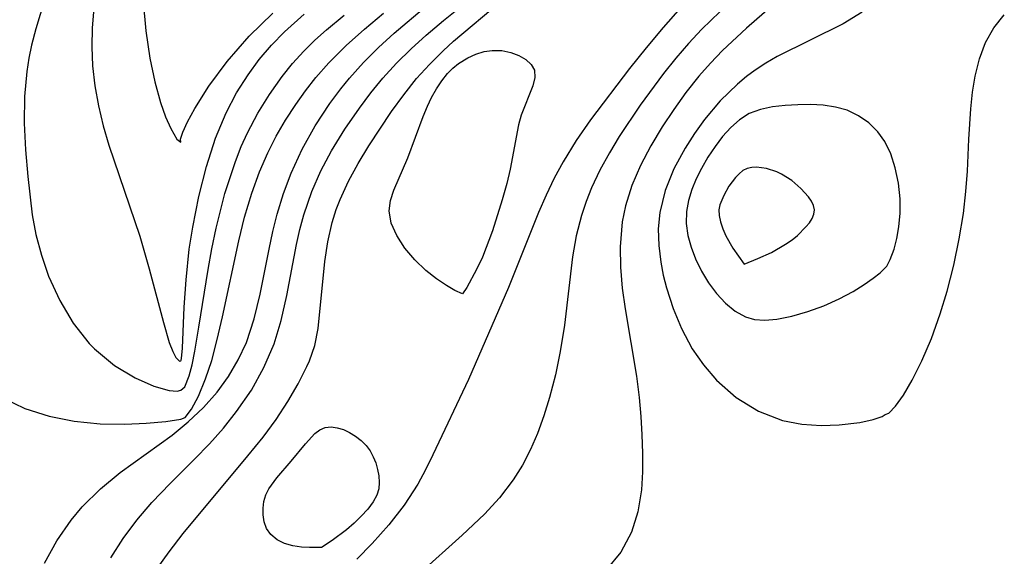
# Model space of a CAD drawing. Header units: inches. Extents: x 1073367 to 1082519, y 1569854 to 1574957.
# Tile 81 of 256: x 1074757 to 1074827, y 1573369 to 1573407. Entities that reach past the tile are written whole.
import ezdxf

# ---------------------------------------------------------------- set-up
doc = ezdxf.new("R2010")
doc.units = ezdxf.units.IN
doc.header["$MEASUREMENT"] = 0
doc.layers.add('CGG_CurvaNivelLidar_v1', color=7, linetype='Continuous', lineweight=30, true_color=0x008008)

msp = doc.modelspace()

# ---------------------------------------------------------------- linework, layer by layer
at = {"layer": 'CGG_CurvaNivelLidar_v1'}
for points in [[(1074759.9961, 1573412.2989, 67), (1074758.2197, 1573406.4059, 67), (1074757.912, 1573405.2551, 67), (1074757.7158, 1573404.319, 67), (1074757.5685, 1573403.3712, 67), (1074757.418, 1573401.5975, 67), (1074757.3966, 1573399.7179, 67), (1074757.4793, 1573397.8225, 67), (1074757.6386, 1573395.9199, 67), (1074757.9608, 1573393.2179, 67), (1074758.2247, 1573391.8131, 67), (1074758.6141, 1573390.3471, 67), (1074759.129, 1573388.8649, 67), (1074759.9115, 1573387.1304, 67), (1074760.8729, 1573385.513, 67), (1074762.0061, 1573384.0845, 67), (1074762.3803, 1573383.6995, 67), (1074763.8086, 1573382.5189, 67), (1074765.2634, 1573381.6429, 67), (1074766.6003, 1573381.0602, 67), (1074767.6766, 1573380.757, 67), (1074768.2515, 1573380.6979, 67), (1074768.5, 1573380.7772, 67), (1074768.7892, 1573381.0006, 67), (1074769.1015, 1573381.776, 67), (1074769.3077, 1573382.5594, 67), (1074769.5075, 1573383.5286, 67), (1074769.7984, 1573385.2383, 67), (1074770.4463, 1573389.3412, 67), (1074770.7091, 1573390.8004, 67), (1074771.0122, 1573392.2663, 67), (1074771.6417, 1573394.7178, 67), (1074772.3866, 1573396.9903, 67), (1074772.8048, 1573398.057, 67), (1074773.2394, 1573399.0263, 67), (1074773.9734, 1573400.4169, 67), (1074774.7935, 1573401.7533, 67), (1074775.7002, 1573403.0306, 67), (1074776.4444, 1573403.9491, 67), (1074777.242, 1573404.8245, 67), (1074778.0291, 1573405.5967, 67), (1074778.8526, 1573406.3401, 67), (1074780.0939, 1573407.3868, 67)], [(1074809.3146, 1573410.0908, 65.5), (1074805.4837, 1573406.3865, 65.5), (1074804.5475, 1573405.3802, 65.5), (1074803.6423, 1573404.33, 65.5), (1074802.7671, 1573403.2436, 65.5), (1074801.1083, 1573400.9963, 65.5), (1074799.6198, 1573398.758, 65.5), (1074798.93, 1573397.6165, 65.5), (1074798.2553, 1573396.3914, 65.5), (1074797.6596, 1573395.1366, 65.5), (1074797.277, 1573394.1647, 65.5), (1074796.9522, 1573393.1718, 65.5), (1074796.5807, 1573391.7168, 65.5), (1074796.3082, 1573390.2367, 65.5), (1074795.7489, 1573385.3901, 65.5), (1074795.4434, 1573383.5208, 65.5), (1074795.0948, 1573381.8691, 65.5), (1074794.676, 1573380.2394, 65.5), (1074794.285, 1573378.9573, 65.5), (1074793.8307, 1573377.7058, 65.5), (1074793.3287, 1573376.5576, 65.5), (1074792.7517, 1573375.4525, 65.5), (1074792.0942, 1573374.3986, 65.5), (1074791.1375, 1573373.1411, 65.5), (1074790.067, 1573371.9705, 65.5), (1074788.4751, 1573370.4722, 65.5), (1074782.3847, 1573364.9938, 65.5)], [(1074763.5404, 1573368.8647, 65.5), (1074764.4167, 1573370.2437, 65.5), (1074765.3909, 1573371.5555, 65.5), (1074766.4488, 1573372.7997, 65.5), (1074767.7512, 1573374.1541, 65.5), (1074769.4902, 1573375.8785, 65.5), (1074770.5342, 1573376.9646, 65.5), (1074771.5361, 1573378.0849, 65.5), (1074772.4736, 1573379.2506, 65.5), (1074773.5156, 1573380.7719, 65.5), (1074774.4073, 1573382.3738, 65.5), (1074775.1255, 1573384.0525, 65.5), (1074775.6355, 1573385.7243, 65.5), (1074776.0347, 1573387.4977, 65.5), (1074776.7265, 1573391.0994, 65.5), (1074776.9679, 1573392.1648, 65.5), (1074777.2511, 1573393.2191, 65.5), (1074777.8179, 1573394.874, 65.5), (1074778.4564, 1573396.3381, 65.5), (1074779.1998, 1573397.7561, 65.5), (1074780.1476, 1573399.2962, 65.5), (1074781.1812, 1573400.7866, 65.5), (1074781.9905, 1573401.8649, 65.5), (1074782.8456, 1573402.9087, 65.5), (1074783.8195, 1573403.9709, 65.5), (1074784.8499, 1573404.9859, 65.5), (1074785.9245, 1573405.9599, 65.5), (1074787.159, 1573407.0034, 65.5), (1074790.4719, 1573409.6726, 65.5)], [(1074766.7238, 1573367.9477, 65), (1074767.6707, 1573369.3099, 65), (1074768.6769, 1573370.5902, 65), (1074773.2772, 1573376.1048, 65), (1074774.3515, 1573377.4386, 65), (1074775.266, 1573378.6982, 65), (1074776.0957, 1573379.9694, 65), (1074776.8311, 1573381.228, 65), (1074777.4569, 1573382.4495, 65), (1074777.6353, 1573382.8413, 65), (1074778.0283, 1573383.9353, 65), (1074778.2518, 1573385.1426, 65), (1074778.7252, 1573389.8965, 65), (1074778.9435, 1573391.2846, 65), (1074779.2592, 1573392.6722, 65), (1074779.54, 1573393.5816, 65), (1074779.8144, 1573394.3094, 65), (1074780.4035, 1573395.5968, 65), (1074781.089, 1573396.8596, 65), (1074781.8436, 1573398.1047, 65), (1074783.4664, 1573400.5493, 65), (1074784.3292, 1573401.7368, 65), (1074785.2499, 1573402.8824, 65), (1074786.1631, 1573403.8882, 65), (1074787.1299, 1573404.8467, 65), (1074787.8752, 1573405.5307, 65), (1074791.2391, 1573408.363, 65)], [(1074811.0308, 1573408.5325, 66), (1074808.6613, 1573406.4578, 66), (1074806.9613, 1573404.8811, 66), (1074806.1038, 1573403.9814, 66), (1074805.2844, 1573403.0395, 66), (1074804.3666, 1573401.8838, 66), (1074803.5003, 1573400.6885, 66), (1074802.6872, 1573399.4618, 66), (1074801.8721, 1573398.1016, 66), (1074801.1447, 1573396.7124, 66), (1074800.5306, 1573395.2925, 66), (1074800.0624, 1573393.8382, 66), (1074799.8285, 1573392.7033, 66), (1074799.6858, 1573390.9498, 66), (1074799.7177, 1573389.4921, 66), (1074799.8473, 1573388.017, 66), (1074800.0471, 1573386.5309, 66), (1074800.8459, 1573381.759, 66), (1074801.0384, 1573380.2406, 66), (1074801.1579, 1573378.9122, 66), (1074801.2347, 1573377.5957, 66), (1074801.2741, 1573376.2984, 66), (1074801.2728, 1573374.9748, 66), (1074801.1981, 1573373.6875, 66), (1074800.9481, 1573372.1346, 66), (1074800.4908, 1573370.6844, 66), (1074799.7337, 1573369.2687, 66), (1074798.7356, 1573368.0412, 66)], [(1074758.8221, 1573368.5032, 66), (1074759.7038, 1573370.0757, 66), (1074760.7148, 1573371.5551, 66), (1074761.5085, 1573372.5022, 66), (1074762.7988, 1573373.7685, 66), (1074764.2011, 1573374.9248, 66), (1074767.8901, 1573377.5775, 66), (1074769.0394, 1573378.5158, 66), (1074770.1128, 1573379.5349, 66), (1074771.0899, 1573380.6384, 66), (1074771.8934, 1573381.7435, 66), (1074772.5876, 1573382.9194, 66), (1074773.1635, 1573384.1604, 66), (1074773.7248, 1573385.8346, 66), (1074774.1465, 1573387.5781, 66), (1074774.7689, 1573390.772, 66), (1074775.0324, 1573392.0211, 66), (1074775.3406, 1573393.2622, 66), (1074775.7946, 1573394.7335, 66), (1074776.3429, 1573396.1755, 66), (1074777.1338, 1573397.88, 66), (1074778.0487, 1573399.5256, 66), (1074779.0804, 1573401.1039, 66), (1074779.8683, 1573402.1597, 66), (1074780.4871, 1573402.9194, 66), (1074781.4849, 1573404.0274, 66), (1074782.543, 1573405.0873, 66), (1074783.6482, 1573406.1068, 66), (1074785.9455, 1573408.0385, 66)], [(1074762.3694, 1573408.1638, 67.5), (1074762.2184, 1573406.4837, 67.5), (1074762.1838, 1573405.1348, 67.5), (1074762.2388, 1573403.7908, 67.5), (1074762.4043, 1573402.3581, 67.5), (1074762.665, 1573400.938, 67.5), (1074763.0084, 1573399.5157, 67.5), (1074763.4034, 1573398.1621, 67.5), (1074765.5962, 1573391.7067, 67.5), (1074766.2724, 1573389.3697, 67.5), (1074767.2712, 1573385.5641, 67.5), (1074767.6933, 1573384.1589, 67.5), (1074767.9335, 1573383.5252, 67.5), (1074768.1572, 1573383.0863, 67.5), (1074768.4277, 1573382.823, 67.5), (1074768.5, 1573382.853, 67.5), (1074768.5439, 1573382.9027, 67.5), (1074768.5662, 1573383.0171, 67.5), (1074768.6175, 1573383.7598, 67.5), (1074768.7401, 1573386.6525, 67.5), (1074768.8776, 1573388.605, 67.5), (1074769.1121, 1573390.7639, 67.5), (1074769.3515, 1573392.3374, 67.5), (1074769.7844, 1573394.5058, 67.5), (1074770.3317, 1573396.634, 67.5), (1074770.9816, 1573398.6428, 67.5), (1074771.7214, 1573400.4531, 67.5), (1074772.4689, 1573401.8798, 67.5), (1074773.2833, 1573403.1492, 67.5), (1074774.0761, 1573404.2223, 67.5), (1074774.9357, 1573405.2424, 67.5), (1074775.8638, 1573406.2036, 67.5), (1074777.2669, 1573407.4416, 67.5)], [(1074765.8324, 1573408.3208, 68), (1074766.0146, 1573406.2767, 68), (1074766.3092, 1573404.3289, 68), (1074766.6596, 1573402.6511, 68), (1074767.0673, 1573401.1778, 68), (1074767.4309, 1573400.157, 68), (1074767.7918, 1573399.3416, 68), (1074768.2384, 1573398.5807, 68), (1074768.5, 1573398.373, 68), (1074768.4934, 1573398.5798, 68), (1074768.658, 1573399.0717, 68), (1074768.9876, 1573399.8046, 68), (1074769.4928, 1573400.7493, 68), (1074770.489, 1573402.3325, 68), (1074771.7905, 1573404.0906, 68), (1074773.3655, 1573405.8961, 68), (1074775.0332, 1573407.5121, 68)], [(1074803.9855, 1573407.906, 65), (1074802.7478, 1573406.5149, 65), (1074801.5371, 1573405.0699, 65), (1074800.351, 1573403.5878, 65), (1074797.5932, 1573399.9494, 65), (1074796.5781, 1573398.4858, 65), (1074795.6459, 1573396.9785, 65), (1074795.0151, 1573395.8036, 65), (1074794.4389, 1573394.5996, 65), (1074793.9056, 1573393.374, 65), (1074791.7668, 1573388.0532, 65), (1074788.9199, 1573381.5337, 65), (1074786.3954, 1573376.1837, 65), (1074785.8772, 1573375.128, 65), (1074785.3265, 1573374.1015, 65), (1074784.3681, 1573372.6156, 65), (1074783.2787, 1573371.2096, 65), (1074782.0914, 1573369.8802, 65), (1074780.9944, 1573368.7752, 65)], [(1074755.8734, 1573380.2208, 66.5), (1074757.4487, 1573379.467, 66.5), (1074759.1667, 1573378.9153, 66.5), (1074760.9471, 1573378.5613, 66.5), (1074762.7919, 1573378.3848, 66.5), (1074764.5251, 1573378.3572, 66.5), (1074766.0544, 1573378.4239, 66.5), (1074767.4553, 1573378.5509, 66.5), (1074768.5, 1573378.7014, 66.5), (1074768.8086, 1573378.8376, 66.5), (1074769.2619, 1573379.4255, 66.5), (1074769.7585, 1573380.3378, 66.5), (1074770.271, 1573381.5631, 66.5), (1074770.7014, 1573382.8764, 66.5), (1074771.1007, 1573384.3624, 66.5), (1074771.4751, 1573385.9784, 66.5), (1074772.621, 1573391.3724, 66.5), (1074773.0335, 1573393.036, 66.5), (1074773.5408, 1573394.74, 66.5), (1074774.092, 1573396.2638, 66.5), (1074774.6875, 1573397.6208, 66.5), (1074775.2882, 1573398.7963, 66.5), (1074775.949, 1573399.9398, 66.5), (1074776.6655, 1573401.0498, 66.5), (1074777.3561, 1573402.0161, 66.5), (1074778.0934, 1573402.948, 66.5), (1074779.019, 1573403.9873, 66.5), (1074780.2541, 1573405.2165, 66.5), (1074781.5564, 1573406.3923, 66.5), (1074782.9069, 1573407.527, 66.5)], [(1074816.8709, 1573407.5844, 66.5), (1074815.5241, 1573406.7703, 66.5), (1074810.8402, 1573404.4459, 66.5), (1074810.0434, 1573403.9814, 66.5), (1074809.2705, 1573403.4746, 66.5), (1074808.6509, 1573403.0168, 66.5), (1074808.0203, 1573402.4935, 66.5), (1074806.7946, 1573401.2934, 66.5), (1074805.686, 1573399.9769, 66.5), (1074804.9652, 1573398.9802, 66.5), (1074804.3075, 1573397.9476, 66.5), (1074803.5142, 1573396.4702, 66.5), (1074802.8946, 1573394.9462, 66.5), (1074802.5059, 1573393.3794, 66.5), (1074802.4013, 1573392.2146, 66.5), (1074802.4325, 1573391.0344, 66.5), (1074802.5775, 1573389.8454, 66.5), (1074802.7542, 1573388.9356, 66.5), (1074802.984, 1573388.0287, 66.5), (1074803.4613, 1573386.5716, 66.5), (1074804.0418, 1573385.1395, 66.5), (1074804.809, 1573383.704, 66.5), (1074805.6, 1573382.5581, 66.5), (1074806.5358, 1573381.4743, 66.5), (1074807.9317, 1573380.25, 66.5), (1074809.508, 1573379.2783, 66.5), (1074811.2089, 1573378.6245, 66.5), (1074812.5915, 1573378.3533, 66.5), (1074813.954, 1573378.2611, 66.5), (1074815.2384, 1573378.3028, 66.5), (1074816.6973, 1573378.4864, 66.5), (1074817.6638, 1573378.6954, 66.5), (1074818.2924, 1573378.894, 66.5), (1074818.5, 1573379.0341, 66.5), (1074818.7639, 1573379.1339, 66.5), (1074819.2358, 1573379.6333, 66.5), (1074819.7948, 1573380.421, 66.5), (1074820.4227, 1573381.4896, 66.5), (1074821.1068, 1573382.8597, 66.5), (1074821.7829, 1573384.4448, 66.5), (1074822.415, 1573386.1952, 66.5), (1074822.903, 1573387.8022, 66.5), (1074823.3769, 1573389.646, 66.5), (1074823.7677, 1573391.4979, 66.5), (1074824.0629, 1573393.3062, 66.5), (1074824.2427, 1573394.873, 66.5), (1074824.3484, 1573396.3194, 66.5), (1074824.4438, 1573398.5833, 66.5), (1074824.5767, 1573400.7385, 66.5), (1074824.6987, 1573401.9147, 66.5), (1074824.8818, 1573403.0484, 66.5), (1074825.1942, 1573404.2853, 66.5), (1074825.6336, 1573405.4354, 66.5), (1074826.2199, 1573406.4763, 66.5), (1074826.9621, 1573407.3987, 66.5)]]:
    msp.add_polyline3d(points, dxfattribs=at)
for points in [[(1074788.5, 1573387.5973, 64.5), (1074787.9569, 1573387.8513, 64.5), (1074787.3668, 1573388.1936, 64.5), (1074786.6575, 1573388.6667, 64.5), (1074785.898, 1573389.263, 64.5), (1074785.1175, 1573390.0108, 64.5), (1074784.4141, 1573390.8501, 64.5), (1074783.8405, 1573391.7386, 64.5), (1074783.4487, 1573392.6316, 64.5), (1074783.2905, 1573393.4838, 64.5), (1074783.3885, 1573394.2391, 64.5), (1074783.6326, 1573394.9694, 64.5), (1074784.6291, 1573397.2499, 64.5), (1074785.7126, 1573400.1899, 64.5), (1074786.0101, 1573400.9125, 64.5), (1074786.3127, 1573401.5482, 64.5), (1074786.65, 1573402.1549, 64.5), (1074787.0259, 1573402.7235, 64.5), (1074787.4464, 1573403.2427, 64.5), (1074787.8226, 1573403.6182, 64.5), (1074788.228, 1573403.9506, 64.5), (1074788.8726, 1573404.3583, 64.5), (1074789.445, 1573404.6169, 64.5), (1074790.0318, 1573404.7933, 64.5), (1074790.6211, 1573404.8798, 64.5), (1074791.2883, 1573404.8603, 64.5), (1074791.923, 1573404.7335, 64.5), (1074792.503, 1573404.5208, 64.5), (1074793.0013, 1573404.2369, 64.5), (1074793.3845, 1573403.8902, 64.5), (1074793.6108, 1573403.4834, 64.5), (1074793.6418, 1573402.9575, 64.5), (1074793.4943, 1573402.3685, 64.5), (1074792.6634, 1573400.2785, 64.5), (1074792.4768, 1573399.5948, 64.5), (1074791.8847, 1573396.4522, 64.5), (1074791.6394, 1573395.4238, 64.5), (1074791.3245, 1573394.2782, 64.5), (1074790.6286, 1573392.077, 64.5), (1074789.912, 1573390.2117, 64.5), (1074789.5066, 1573389.3359, 64.5), (1074788.81, 1573388.0479, 64.5)], [(1074818.5, 1573389.4442, 67), (1074818.6278, 1573389.5687, 67), (1074818.864, 1573390.0368, 67), (1074819.1393, 1573390.7833, 67), (1074819.3352, 1573391.5228, 67), (1074819.4845, 1573392.3674, 67), (1074819.5672, 1573393.3309, 67), (1074819.5621, 1573394.3399, 67), (1074819.4477, 1573395.462, 67), (1074819.2236, 1573396.5474, 67), (1074818.8992, 1573397.5485, 67), (1074818.4843, 1573398.4172, 67), (1074817.9891, 1573399.107, 67), (1074817.3424, 1573399.7333, 67), (1074816.6142, 1573400.2453, 67), (1074815.8159, 1573400.6269, 67), (1074814.9787, 1573400.8604, 67), (1074814.1017, 1573400.9856, 67), (1074813.2031, 1573401.0325, 67), (1074812.2985, 1573401.0223, 67), (1074811.4027, 1573400.9684, 67), (1074810.509, 1573400.8689, 67), (1074809.6559, 1573400.6927, 67), (1074808.8625, 1573400.3939, 67), (1074808.174, 1573399.9592, 67), (1074807.5453, 1573399.4032, 67), (1074806.9652, 1573398.7584, 67), (1074806.4271, 1573398.0492, 67), (1074805.929, 1573397.2947, 67), (1074805.4732, 1573396.5092, 67), (1074805.0966, 1573395.7646, 67), (1074804.7773, 1573395.0062, 67), (1074804.5354, 1573394.2361, 67), (1074804.3968, 1573393.4551, 67), (1074804.3874, 1573392.6047, 67), (1074804.5044, 1573391.7516, 67), (1074804.7253, 1573390.9058, 67), (1074805.0361, 1573390.0782, 67), (1074805.466, 1573389.2105, 67), (1074805.9731, 1573388.3885, 67), (1074806.5432, 1573387.6265, 67), (1074807.1698, 1573386.9463, 67), (1074807.8534, 1573386.3802, 67), (1074808.6019, 1573385.974, 67), (1074809.2419, 1573385.7962, 67), (1074809.964, 1573385.7439, 67), (1074810.8072, 1573385.8181, 67), (1074811.8781, 1573386.0288, 67), (1074813.0101, 1573386.3508, 67), (1074814.1493, 1573386.7629, 67), (1074815.2432, 1573387.2439, 67), (1074816.2414, 1573387.7706, 67), (1074817.0226, 1573388.2577, 67), (1074817.6644, 1573388.7137, 67), (1074818.1425, 1573389.0938, 67)], [(1074808.5, 1573389.7161, 67.5), (1074809.4775, 1573390.1029, 67.5), (1074810.4288, 1573390.5419, 67.5), (1074811.4343, 1573391.1191, 67.5), (1074811.8956, 1573391.4414, 67.5), (1074812.2886, 1573391.7563, 67.5), (1074812.8823, 1573392.3482, 67.5), (1074813.1257, 1573392.649, 67.5), (1074813.3206, 1573392.9528, 67.5), (1074813.45, 1573393.2585, 67.5), (1074813.491, 1573393.5656, 67.5), (1074813.4258, 1573393.8732, 67.5), (1074813.2752, 1573394.1803, 67.5), (1074813.0631, 1573394.4855, 67.5), (1074812.5182, 1573395.0819, 67.5), (1074811.8729, 1573395.6372, 67.5), (1074811.1565, 1573396.1037, 67.5), (1074810.8061, 1573396.2683, 67.5), (1074810.0834, 1573396.5015, 67.5), (1074809.3691, 1573396.5981, 67.5), (1074809.0298, 1573396.58, 67.5), (1074808.7119, 1573396.5021, 67.5), (1074808.4097, 1573396.346, 67.5), (1074808.1335, 1573396.1271, 67.5), (1074807.8781, 1573395.8622, 67.5), (1074807.4189, 1573395.2422, 67.5), (1074807.0427, 1573394.5824, 67.5), (1074806.7792, 1573393.918, 67.5), (1074806.7092, 1573393.5763, 67.5), (1074806.7151, 1573393.1671, 67.5), (1074806.8093, 1573392.7057, 67.5), (1074806.9757, 1573392.2155, 67.5), (1074807.1975, 1573391.7197, 67.5), (1074807.6938, 1573390.8513, 67.5)], [(1074778.5, 1573369.6115, 64.5), (1074777.6325, 1573369.5967, 64.5), (1074777.0755, 1573369.6401, 64.5), (1074776.4722, 1573369.7358, 64.5), (1074775.8751, 1573369.9022, 64.5), (1074775.3383, 1573370.1589, 64.5), (1074774.9045, 1573370.5225, 64.5), (1074774.5964, 1573370.9626, 64.5), (1074774.418, 1573371.4375, 64.5), (1074774.3521, 1573371.9158, 64.5), (1074774.3459, 1573372.4003, 64.5), (1074774.4035, 1573372.8801, 64.5), (1074774.5379, 1573373.3434, 64.5), (1074774.7465, 1573373.7615, 64.5), (1074775.3241, 1573374.5535, 64.5), (1074776.3363, 1573375.722, 64.5), (1074777.3514, 1573376.9733, 64.5), (1074778.0293, 1573377.6876, 64.5), (1074778.3869, 1573377.9534, 64.5), (1074778.7671, 1573378.1213, 64.5), (1074779.1791, 1573378.1671, 64.5), (1074779.6114, 1573378.1085, 64.5), (1074780.0528, 1573377.9695, 64.5), (1074780.4921, 1573377.7666, 64.5), (1074780.9177, 1573377.5096, 64.5), (1074781.3156, 1573377.2022, 64.5), (1074781.669, 1573376.8426, 64.5), (1074781.9413, 1573376.4631, 64.5), (1074782.1653, 1573376.0475, 64.5), (1074782.3453, 1573375.6073, 64.5), (1074782.4812, 1573375.152, 64.5), (1074782.5691, 1573374.6899, 64.5), (1074782.5999, 1573374.2288, 64.5), (1074782.5589, 1573373.7763, 64.5), (1074782.4225, 1573373.3221, 64.5), (1074782.1564, 1573372.837, 64.5), (1074781.7786, 1573372.329, 64.5), (1074781.3198, 1573371.8183, 64.5), (1074780.8104, 1573371.3246, 64.5), (1074780.2804, 1573370.867, 64.5), (1074779.2406, 1573370.0917, 64.5)]]:
    msp.add_polyline3d(points, close=True, dxfattribs=at)

doc.saveas('drawing.dxf')
